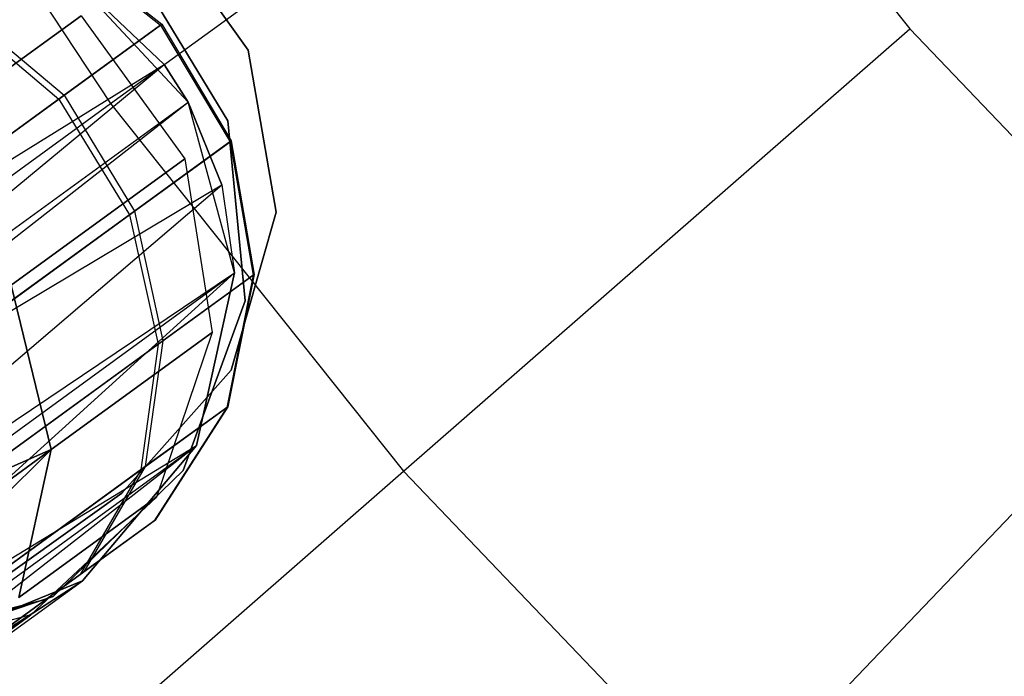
# Model space of a CAD drawing. Extents: x 0.3 to 7.1, y -3.38 to 3.38.
# Tile 91 of 256: x 2.52 to 2.79, y -0.99 to -0.81. Entities that reach past the tile are written whole.
import ezdxf

# ---------------------------------------------------------------- set-up
doc = ezdxf.new("R2010")
doc.units = 0
doc.header["$LTSCALE"] = 2.54
doc.layers.get('0').update_dxf_attribs({"linetype": 'CONTINUOUS'})

# ---------------------------------------------------------------- blocks, each defined once
blk = doc.blocks.new('SINGLES_AVVSTL_STL')
at = {"color": 0}
for p, q in [((2.47904, -0.72728, 5.30457), (2.54914, -0.83346, 5.30457)), ((2.47904, -0.72728, 5.30457), (2.54914, -0.83346, 5.30457)), ((2.54914, -0.83346, 5.30457), (2.69635, -0.7265, 5.4454)), ((2.54914, -0.83346, 5.30457), (2.69635, -0.7265, 5.4454)), ((2.69635, -0.7265, 5.4454), (2.7655, -0.81321, 5.4454)), ((2.69635, -0.7265, 5.4454), (2.7655, -0.81321, 5.4454)), ((2.56057, -0.78277, 54.83894), (2.58641, -0.81901, 54.83894)), ((2.58641, -0.81901, 54.63894), (2.56057, -0.78277, 54.63894)), ((2.58641, -0.81901, 54.63894), (2.56057, -0.78277, 54.63894)), ((2.56057, -0.78277, 54.83894), (2.58641, -0.81901, 54.83894)), ((2.56057, -0.78278, 20.47364), (2.58641, -0.81901, 20.47364)), ((2.58641, -0.81901, 20.27364), (2.56057, -0.78278, 20.27364)), ((2.58641, -0.81901, 20.27364), (2.56057, -0.78278, 20.27364)), ((2.56057, -0.78278, 20.47364), (2.58641, -0.81901, 20.47364)), ((2.53386, -0.78947, 54.76956), (2.56267, -0.81222, 54.77109)), ((2.53386, -0.78947, 54.76956), (2.56267, -0.81222, 54.77109)), ((2.53418, -0.78923, 54.68344), (2.56301, -0.81198, 54.68199)), ((2.53418, -0.78923, 54.68344), (2.56301, -0.81198, 54.68199)), ((2.55541, -0.79627, 61.72336), (2.58084, -0.8381, 61.72336)), ((2.58084, -0.8381, 61.52336), (2.55541, -0.79627, 61.52336)), ((2.58084, -0.8381, 61.52336), (2.55541, -0.79627, 61.52336)), ((2.55541, -0.79627, 61.72336), (2.58084, -0.8381, 61.72336)), ((2.57013, -0.83311, 61.75081), (2.53754, -0.79806, 61.75081)), ((2.53754, -0.79806, 61.33122), (2.56364, -0.82292, 61.32472)), ((2.57013, -0.83311, 61.75081), (2.53754, -0.79806, 61.75081)), ((2.56364, -0.82292, 61.32472), (2.53754, -0.79806, 61.75081)), ((2.53754, -0.79806, 61.33122), (2.56364, -0.82292, 61.32472)), ((2.56364, -0.82292, 61.32472), (2.53754, -0.79806, 61.75081)), ((2.54114, -0.80969, 20.27784), (2.49406, -0.84389, 20.15803)), ((2.54114, -0.80969, 20.27784), (2.49406, -0.84389, 20.15803)), ((2.49406, -0.84389, 20.53083), (2.54114, -0.80969, 20.41103)), ((2.49406, -0.84389, 20.53083), (2.54114, -0.80969, 20.41103)), ((2.50725, -0.80879, 54.86556), (2.53515, -0.83222, 54.87044)), ((2.50725, -0.80879, 54.86556), (2.53515, -0.83222, 54.87044)), ((2.50862, -0.8078, 54.58784), (2.53656, -0.8312, 54.58307)), ((2.50862, -0.8078, 54.58784), (2.53656, -0.8312, 54.58307)), ((2.54114, -0.80969, 20.27784), (2.56927, -0.84841, 20.27784)), ((2.54114, -0.80969, 20.41103), (2.56927, -0.84841, 20.41103)), ((2.54114, -0.80969, 20.27784), (2.56927, -0.84841, 20.27784)), ((2.54114, -0.80969, 20.41103), (2.56927, -0.84841, 20.41103)), ((2.53515, -0.83222, 54.87044), (2.56267, -0.81222, 54.77109)), ((2.53515, -0.83222, 54.87044), (2.56267, -0.81222, 54.77109)), ((2.56301, -0.81198, 54.68199), (2.53656, -0.8312, 54.58307)), ((2.56301, -0.81198, 54.68199), (2.53656, -0.8312, 54.58307)), ((2.56267, -0.81222, 54.77109), (2.56301, -0.81198, 54.68199)), ((2.56267, -0.81222, 54.77109), (2.56301, -0.81198, 54.68199)), ((2.56267, -0.81222, 54.77109), (2.58147, -0.8438, 54.77057)), ((2.56267, -0.81222, 54.77109), (2.58147, -0.8438, 54.77057)), ((2.56301, -0.81198, 54.68199), (2.58181, -0.84355, 54.68248)), ((2.56301, -0.81198, 54.68199), (2.58181, -0.84355, 54.68248)), ((2.62847, -0.93294, 5.30457), (2.7655, -0.81321, 5.4454)), ((2.62847, -0.93294, 5.30457), (2.7655, -0.81321, 5.4454)), ((2.7655, -0.81321, 5.4454), (2.84214, -0.89337, 5.4454)), ((2.7655, -0.81321, 5.4454), (2.84214, -0.89337, 5.4454)), ((2.58641, -0.81901, 54.83894), (2.59397, -0.86286, 54.83894)), ((2.59397, -0.86286, 54.63894), (2.58641, -0.81901, 54.63894)), ((2.58641, -0.81901, 54.63894), (2.58641, -0.81901, 54.83894)), ((2.58641, -0.81901, 54.63894), (2.58641, -0.81901, 54.83894)), ((2.59397, -0.86286, 54.63894), (2.58641, -0.81901, 54.63894)), ((2.58641, -0.81901, 54.83894), (2.59397, -0.86286, 54.83894)), ((2.58641, -0.81901, 20.47364), (2.59397, -0.86287, 20.47364)), ((2.59397, -0.86287, 20.27364), (2.58641, -0.81901, 20.27364)), ((2.58641, -0.81901, 20.27364), (2.58641, -0.81901, 20.47364)), ((2.58641, -0.81901, 20.27364), (2.58641, -0.81901, 20.47364)), ((2.59397, -0.86287, 20.27364), (2.58641, -0.81901, 20.27364)), ((2.58641, -0.81901, 20.47364), (2.59397, -0.86287, 20.47364)), ((2.39955, -0.92432, 61.32577), (2.56364, -0.82292, 61.32472)), ((2.39955, -0.92432, 61.32577), (2.56364, -0.82292, 61.32472)), ((2.41517, -0.94569, 61.32545), (2.56364, -0.82292, 61.32472)), ((2.41517, -0.94569, 61.32545), (2.56364, -0.82292, 61.32472)), ((2.56364, -0.82292, 61.32472), (2.57013, -0.83311, 61.32545)), ((2.57013, -0.83311, 61.75081), (2.56364, -0.82292, 61.32472)), ((2.56364, -0.82292, 61.32472), (2.57013, -0.83311, 61.32545)), ((2.57013, -0.83311, 61.75081), (2.56364, -0.82292, 61.32472)), ((2.53656, -0.8312, 54.58307), (2.48402, -0.86936, 54.50104)), ((2.53656, -0.8312, 54.58307), (2.48402, -0.86936, 54.50104)), ((2.53656, -0.8312, 54.58307), (2.55565, -0.86255, 54.58468)), ((2.53656, -0.8312, 54.58307), (2.55565, -0.86255, 54.58468)), ((2.41167, -0.93333, 5.1494), (2.54914, -0.83346, 5.30457)), ((2.41167, -0.93333, 5.1494), (2.54914, -0.83346, 5.30457)), ((2.41517, -0.94569, 61.32545), (2.57013, -0.83311, 61.32545)), ((2.41517, -0.94569, 61.32545), (2.57013, -0.83311, 61.32545)), ((2.41886, -0.95117, 61.32648), (2.57013, -0.83311, 61.32545)), ((2.41886, -0.95117, 61.32648), (2.57013, -0.83311, 61.32545)), ((2.48196, -0.87086, 54.95151), (2.53515, -0.83222, 54.87044)), ((2.48196, -0.87086, 54.95151), (2.53515, -0.83222, 54.87044)), ((2.53515, -0.83222, 54.87044), (2.55426, -0.86357, 54.86879)), ((2.53515, -0.83222, 54.87044), (2.55426, -0.86357, 54.86879)), ((2.54914, -0.83346, 5.30457), (2.62847, -0.93294, 5.30457)), ((2.54914, -0.83346, 5.30457), (2.62847, -0.93294, 5.30457)), ((2.58271, -0.87929, 61.75081), (2.57013, -0.83311, 61.75081)), ((2.57013, -0.83311, 61.32545), (2.57922, -0.85543, 61.33122)), ((2.57922, -0.85543, 61.33122), (2.57013, -0.83311, 61.75081)), ((2.58271, -0.87929, 61.75081), (2.57013, -0.83311, 61.75081)), ((2.57922, -0.85543, 61.33122), (2.57013, -0.83311, 61.75081)), ((2.57013, -0.83311, 61.32545), (2.57922, -0.85543, 61.33122)), ((2.57013, -0.83311, 61.32545), (2.57013, -0.83311, 61.75081)), ((2.57013, -0.83311, 61.32545), (2.57013, -0.83311, 61.75081)), ((2.58084, -0.8381, 61.72336), (2.5856, -0.88682, 61.72336)), ((2.5856, -0.88682, 61.52336), (2.58084, -0.8381, 61.52336)), ((2.58084, -0.8381, 61.52336), (2.58084, -0.8381, 61.72336)), ((2.58084, -0.8381, 61.52336), (2.58084, -0.8381, 61.72336)), ((2.5856, -0.88682, 61.52336), (2.58084, -0.8381, 61.52336)), ((2.58084, -0.8381, 61.72336), (2.5856, -0.88682, 61.72336)), ((2.55426, -0.86357, 54.86879), (2.58147, -0.8438, 54.77057)), ((2.55426, -0.86357, 54.86879), (2.58147, -0.8438, 54.77057)), ((2.58181, -0.84355, 54.68248), (2.55565, -0.86255, 54.58468)), ((2.58181, -0.84355, 54.68248), (2.55565, -0.86255, 54.58468)), ((2.58147, -0.8438, 54.77057), (2.58181, -0.84355, 54.68248)), ((2.58147, -0.8438, 54.77057), (2.58181, -0.84355, 54.68248)), ((2.58147, -0.8438, 54.77057), (2.58771, -0.87992, 54.76807)), ((2.58147, -0.8438, 54.77057), (2.58771, -0.87992, 54.76807)), ((2.58181, -0.84355, 54.68248), (2.58803, -0.87969, 54.68483)), ((2.58181, -0.84355, 54.68248), (2.58803, -0.87969, 54.68483)), ((2.56927, -0.84841, 20.27784), (2.5222, -0.88262, 20.15803)), ((2.56927, -0.84841, 20.27784), (2.5222, -0.88262, 20.15803)), ((2.5222, -0.88262, 20.53083), (2.56927, -0.84841, 20.41103)), ((2.5222, -0.88262, 20.53083), (2.56927, -0.84841, 20.41103)), ((2.56927, -0.84841, 20.27784), (2.57665, -0.89544, 20.28282)), ((2.56927, -0.84841, 20.41103), (2.56927, -0.84841, 20.27784)), ((2.56927, -0.84841, 20.41103), (2.56927, -0.84841, 20.27784)), ((2.56927, -0.84841, 20.41103), (2.57665, -0.89544, 20.40604)), ((2.56927, -0.84841, 20.27784), (2.57665, -0.89544, 20.28282)), ((2.56927, -0.84841, 20.41103), (2.57665, -0.89544, 20.40604)), ((2.41886, -0.95117, 61.32648), (2.57922, -0.85543, 61.33122)), ((2.41886, -0.95117, 61.32648), (2.57922, -0.85543, 61.33122)), ((2.43527, -0.97832, 61.33827), (2.57922, -0.85543, 61.33122)), ((2.43527, -0.97832, 61.33827), (2.57922, -0.85543, 61.33122)), ((2.57922, -0.85543, 61.33122), (2.58271, -0.87929, 61.34243)), ((2.57922, -0.85543, 61.33122), (2.58271, -0.87929, 61.34243)), ((2.57922, -0.85543, 61.33122), (2.58271, -0.87929, 61.75081)), ((2.57922, -0.85543, 61.33122), (2.58271, -0.87929, 61.75081)), ((2.50167, -0.90177, 54.94895), (2.55426, -0.86357, 54.86879)), ((2.50167, -0.90177, 54.94895), (2.55426, -0.86357, 54.86879)), ((2.55565, -0.86255, 54.58468), (2.50371, -0.90029, 54.50357)), ((2.55565, -0.86255, 54.58468), (2.50371, -0.90029, 54.50357)), ((2.55426, -0.86357, 54.86879), (2.562, -0.8986, 54.86085)), ((2.55426, -0.86357, 54.86879), (2.562, -0.8986, 54.86085)), ((2.55565, -0.86255, 54.58468), (2.56332, -0.89764, 54.59245)), ((2.55565, -0.86255, 54.58468), (2.56332, -0.89764, 54.59245)), ((2.59397, -0.86286, 54.83894), (2.58176, -0.90566, 54.83894)), ((2.58176, -0.90566, 54.63894), (2.59397, -0.86286, 54.63894)), ((2.58176, -0.90566, 54.63894), (2.59397, -0.86286, 54.63894)), ((2.59397, -0.86286, 54.83894), (2.58176, -0.90566, 54.83894)), ((2.59397, -0.86287, 20.47364), (2.58176, -0.90566, 20.47364)), ((2.58176, -0.90566, 20.27364), (2.59397, -0.86287, 20.27364)), ((2.58176, -0.90566, 20.27364), (2.59397, -0.86287, 20.27364)), ((2.59397, -0.86287, 20.47364), (2.58176, -0.90566, 20.47364)), ((2.59397, -0.86286, 54.63894), (2.59397, -0.86286, 54.83894)), ((2.59397, -0.86286, 54.63894), (2.59397, -0.86286, 54.83894)), ((2.59397, -0.86287, 20.27364), (2.59397, -0.86287, 20.47364)), ((2.59397, -0.86287, 20.27364), (2.59397, -0.86287, 20.47364)), ((2.43527, -0.97832, 61.33827), (2.58271, -0.87929, 61.34243)), ((2.43527, -0.97832, 61.33827), (2.58271, -0.87929, 61.34243)), ((2.43836, -0.98419, 61.34244), (2.58271, -0.87929, 61.34243)), ((2.43836, -0.98419, 61.34244), (2.58271, -0.87929, 61.34243)), ((2.44665, -1.0025, 61.36034), (2.58271, -0.87929, 61.34243)), ((2.44665, -1.0025, 61.36034), (2.58271, -0.87929, 61.34243)), ((2.57238, -0.92602, 61.75081), (2.58271, -0.87929, 61.75081)), ((2.58271, -0.87929, 61.34243), (2.57238, -0.92602, 61.37825)), ((2.58271, -0.87929, 61.34243), (2.57238, -0.92602, 61.37825)), ((2.57238, -0.92602, 61.75081), (2.58271, -0.87929, 61.75081)), ((2.58271, -0.87929, 61.34243), (2.58271, -0.87929, 61.75081)), ((2.58271, -0.87929, 61.34243), (2.58271, -0.87929, 61.75081)), ((2.562, -0.8986, 54.86085), (2.58771, -0.87992, 54.76807)), ((2.562, -0.8986, 54.86085), (2.58771, -0.87992, 54.76807)), ((2.58803, -0.87969, 54.68483), (2.56332, -0.89764, 54.59245)), ((2.58803, -0.87969, 54.68483), (2.56332, -0.89764, 54.59245)), ((2.58771, -0.87992, 54.76807), (2.58056, -0.91573, 54.7639)), ((2.58771, -0.87992, 54.76807), (2.58056, -0.91573, 54.7639)), ((2.58803, -0.87969, 54.68483), (2.58084, -0.91552, 54.68875)), ((2.58803, -0.87969, 54.68483), (2.58084, -0.91552, 54.68875)), ((2.58771, -0.87992, 54.76807), (2.58803, -0.87969, 54.68483)), ((2.58771, -0.87992, 54.76807), (2.58803, -0.87969, 54.68483)), ((2.5222, -0.88262, 20.15803), (2.53309, -0.92708, 20.17199)), ((2.53309, -0.92708, 20.51688), (2.5222, -0.88262, 20.53083)), ((2.5222, -0.88262, 20.15803), (2.53309, -0.92708, 20.17199)), ((2.53309, -0.92708, 20.51688), (2.5222, -0.88262, 20.53083)), ((2.5856, -0.88682, 61.72336), (2.56876, -0.93278, 61.72336)), ((2.56876, -0.93278, 61.52336), (2.5856, -0.88682, 61.52336)), ((2.56876, -0.93278, 61.52336), (2.5856, -0.88682, 61.52336)), ((2.5856, -0.88682, 61.72336), (2.56876, -0.93278, 61.72336)), ((2.5856, -0.88682, 61.52336), (2.5856, -0.88682, 61.72336)), ((2.5856, -0.88682, 61.52336), (2.5856, -0.88682, 61.72336)), ((2.57665, -0.89544, 20.28282), (2.53309, -0.92708, 20.17199)), ((2.57665, -0.89544, 20.28282), (2.53309, -0.92708, 20.17199)), ((2.53309, -0.92708, 20.51688), (2.57665, -0.89544, 20.40604)), ((2.53309, -0.92708, 20.51688), (2.57665, -0.89544, 20.40604)), ((2.57665, -0.89544, 20.28282), (2.56157, -0.94, 20.29165)), ((2.57665, -0.89544, 20.40604), (2.56157, -0.94, 20.39721)), ((2.57665, -0.89544, 20.28282), (2.56157, -0.94, 20.29165)), ((2.57665, -0.89544, 20.40604), (2.56157, -0.94, 20.39721)), ((2.57665, -0.89544, 20.40604), (2.57665, -0.89544, 20.28282)), ((2.57665, -0.89544, 20.40604), (2.57665, -0.89544, 20.28282)), ((2.71639, -1.0249, 5.30457), (2.84214, -0.89337, 5.4454)), ((2.71639, -1.0249, 5.30457), (2.84214, -0.89337, 5.4454)), ((2.56332, -0.89764, 54.59245), (2.51426, -0.93329, 54.51583)), ((2.56332, -0.89764, 54.59245), (2.51426, -0.93329, 54.51583)), ((2.56332, -0.89764, 54.59245), (2.55853, -0.93173, 54.60533)), ((2.56332, -0.89764, 54.59245), (2.55853, -0.93173, 54.60533)), ((2.51233, -0.9347, 54.93658), (2.562, -0.8986, 54.86085)), ((2.51233, -0.9347, 54.93658), (2.562, -0.8986, 54.86085)), ((2.562, -0.8986, 54.86085), (2.55734, -0.93259, 54.84768)), ((2.562, -0.8986, 54.86085), (2.55734, -0.93259, 54.84768)), ((2.58176, -0.90566, 54.83894), (2.55219, -0.93892, 54.83894)), ((2.55219, -0.93892, 54.63894), (2.58176, -0.90566, 54.63894)), ((2.55219, -0.93892, 54.63894), (2.58176, -0.90566, 54.63894)), ((2.58176, -0.90566, 54.83894), (2.55219, -0.93892, 54.83894)), ((2.58176, -0.90566, 20.47364), (2.55219, -0.93892, 20.47364)), ((2.55219, -0.93892, 20.27364), (2.58176, -0.90566, 20.27364)), ((2.55219, -0.93892, 20.27364), (2.58176, -0.90566, 20.27364)), ((2.58176, -0.90566, 20.47364), (2.55219, -0.93892, 20.47364)), ((2.58176, -0.90566, 54.63894), (2.58176, -0.90566, 54.83894)), ((2.58176, -0.90566, 54.63894), (2.58176, -0.90566, 54.83894)), ((2.58176, -0.90566, 20.27364), (2.58176, -0.90566, 20.47364)), ((2.58176, -0.90566, 20.27364), (2.58176, -0.90566, 20.47364)), ((2.55734, -0.93259, 54.84768), (2.58056, -0.91573, 54.7639)), ((2.55734, -0.93259, 54.84768), (2.58056, -0.91573, 54.7639)), ((2.58084, -0.91552, 54.68875), (2.55853, -0.93173, 54.60533)), ((2.58084, -0.91552, 54.68875), (2.55853, -0.93173, 54.60533)), ((2.58056, -0.91573, 54.7639), (2.56097, -0.94637, 54.75864)), ((2.58056, -0.91573, 54.7639), (2.56097, -0.94637, 54.75864)), ((2.58084, -0.91552, 54.68875), (2.56121, -0.94619, 54.69369)), ((2.58084, -0.91552, 54.68875), (2.56121, -0.94619, 54.69369)), ((2.58056, -0.91573, 54.7639), (2.58084, -0.91552, 54.68875)), ((2.58056, -0.91573, 54.7639), (2.58084, -0.91552, 54.68875)), ((2.44665, -1.0025, 61.36034), (2.57238, -0.92602, 61.37825)), ((2.44665, -1.0025, 61.36034), (2.57238, -0.92602, 61.37825)), ((2.53309, -0.92708, 20.17199), (2.4478, -0.96453, 20.08342)), ((2.53309, -0.92708, 20.17199), (2.4478, -0.96453, 20.08342)), ((2.4478, -0.96453, 20.60545), (2.53309, -0.92708, 20.51688)), ((2.4478, -0.96453, 20.60545), (2.53309, -0.92708, 20.51688)), ((2.45045, -1.01463, 61.37828), (2.57238, -0.92602, 61.37825)), ((2.45045, -1.01463, 61.37828), (2.57238, -0.92602, 61.37825)), ((2.45138, -1.02045, 61.3901), (2.57238, -0.92602, 61.37825)), ((2.45138, -1.02045, 61.3901), (2.57238, -0.92602, 61.37825)), ((2.53309, -0.92708, 20.17199), (2.45474, -0.98401, 20.09581)), ((2.53309, -0.92708, 20.17199), (2.45474, -0.98401, 20.09581)), ((2.45474, -0.98401, 20.59306), (2.53309, -0.92708, 20.51688)), ((2.45474, -0.98401, 20.59306), (2.53309, -0.92708, 20.51688)), ((2.53309, -0.92708, 20.17199), (2.45792, -1.00146, 20.11213)), ((2.53309, -0.92708, 20.17199), (2.45792, -1.00146, 20.11213)), ((2.45792, -1.00146, 20.57673), (2.53309, -0.92708, 20.51688)), ((2.45792, -1.00146, 20.57673), (2.53309, -0.92708, 20.51688)), ((2.53309, -0.92708, 20.17199), (2.52426, -0.96711, 20.1967)), ((2.52426, -0.96711, 20.49216), (2.53309, -0.92708, 20.51688)), ((2.53309, -0.92708, 20.17199), (2.52426, -0.96711, 20.1967)), ((2.52426, -0.96711, 20.49216), (2.53309, -0.92708, 20.51688)), ((2.54152, -0.96261, 61.75081), (2.57238, -0.92602, 61.75081)), ((2.57238, -0.92602, 61.37825), (2.54152, -0.96261, 61.42473)), ((2.57238, -0.92602, 61.37825), (2.54152, -0.96261, 61.42473)), ((2.54152, -0.96261, 61.75081), (2.57238, -0.92602, 61.75081)), ((2.57238, -0.92602, 61.37825), (2.57238, -0.92602, 61.75081)), ((2.57238, -0.92602, 61.37825), (2.57238, -0.92602, 61.75081)), ((2.51249, -0.96518, 54.91605), (2.55734, -0.93259, 54.84768)), ((2.51249, -0.96518, 54.91605), (2.55734, -0.93259, 54.84768)), ((2.55853, -0.93173, 54.60533), (2.51423, -0.96392, 54.53615)), ((2.55853, -0.93173, 54.60533), (2.51423, -0.96392, 54.53615)), ((2.56876, -0.93278, 61.72336), (2.53363, -0.96689, 61.72336)), ((2.53363, -0.96689, 61.52336), (2.56876, -0.93278, 61.52336)), ((2.53363, -0.96689, 61.52336), (2.56876, -0.93278, 61.52336)), ((2.56876, -0.93278, 61.72336), (2.53363, -0.96689, 61.72336)), ((2.55734, -0.93259, 54.84768), (2.5409, -0.96095, 54.83106)), ((2.55734, -0.93259, 54.84768), (2.5409, -0.96095, 54.83106)), ((2.55853, -0.93173, 54.60533), (2.54193, -0.9602, 54.62158)), ((2.55853, -0.93173, 54.60533), (2.54193, -0.9602, 54.62158)), ((2.56876, -0.93278, 61.52336), (2.56876, -0.93278, 61.72336)), ((2.56876, -0.93278, 61.52336), (2.56876, -0.93278, 61.72336)), ((2.50051, -1.04473, 5.1494), (2.62847, -0.93294, 5.30457)), ((2.50051, -1.04473, 5.1494), (2.62847, -0.93294, 5.30457)), ((2.62847, -0.93294, 5.30457), (2.71639, -1.0249, 5.30457)), ((2.62847, -0.93294, 5.30457), (2.71639, -1.0249, 5.30457)), ((2.55219, -0.93892, 54.83894), (2.47472, -0.99417, 54.83894)), ((2.47472, -0.99417, 54.63894), (2.55219, -0.93892, 54.63894)), ((2.47472, -0.99417, 54.63894), (2.55219, -0.93892, 54.63894)), ((2.55219, -0.93892, 54.83894), (2.47472, -0.99417, 54.83894)), ((2.55219, -0.93892, 20.47364), (2.47472, -0.99417, 20.47364)), ((2.47472, -0.99417, 20.27364), (2.55219, -0.93892, 20.27364)), ((2.47472, -0.99417, 20.27364), (2.55219, -0.93892, 20.27364)), ((2.55219, -0.93892, 20.47364), (2.47472, -0.99417, 20.47364)), ((2.56157, -0.94, 20.29165), (2.52426, -0.96711, 20.1967)), ((2.56157, -0.94, 20.29165), (2.52426, -0.96711, 20.1967)), ((2.52426, -0.96711, 20.49216), (2.56157, -0.94, 20.39721)), ((2.52426, -0.96711, 20.49216), (2.56157, -0.94, 20.39721)), ((2.56157, -0.94, 20.29165), (2.5275, -0.97189, 20.30231)), ((2.56157, -0.94, 20.39721), (2.5275, -0.97189, 20.38656)), ((2.56157, -0.94, 20.29165), (2.5275, -0.97189, 20.30231)), ((2.56157, -0.94, 20.39721), (2.5275, -0.97189, 20.38656)), ((2.55219, -0.93892, 54.83894), (2.55219, -0.93892, 54.63894)), ((2.55219, -0.93892, 54.83894), (2.55219, -0.93892, 54.63894)), ((2.55219, -0.93892, 20.47364), (2.55219, -0.93892, 20.27364)), ((2.55219, -0.93892, 20.47364), (2.55219, -0.93892, 20.27364)), ((2.56157, -0.94, 20.39721), (2.56157, -0.94, 20.29165)), ((2.56157, -0.94, 20.39721), (2.56157, -0.94, 20.29165)), ((2.56121, -0.94619, 54.69369), (2.54193, -0.9602, 54.62158)), ((2.56121, -0.94619, 54.69369), (2.54193, -0.9602, 54.62158)), ((2.56097, -0.94637, 54.75864), (2.56121, -0.94619, 54.69369)), ((2.56097, -0.94637, 54.75864), (2.56121, -0.94619, 54.69369)), ((2.5409, -0.96095, 54.83106), (2.56097, -0.94637, 54.75864)), ((2.5409, -0.96095, 54.83106), (2.56097, -0.94637, 54.75864)), ((2.50213, -0.98912, 54.89016), (2.5409, -0.96095, 54.83106)), ((2.50213, -0.98912, 54.89016), (2.5409, -0.96095, 54.83106)), ((2.54193, -0.9602, 54.62158), (2.50364, -0.98802, 54.56178)), ((2.54193, -0.9602, 54.62158), (2.50364, -0.98802, 54.56178)), ((2.43883, -1.02957, 61.45933), (2.54152, -0.96261, 61.42473)), ((2.43883, -1.02957, 61.45933), (2.54152, -0.96261, 61.42473)), ((2.4489, -1.02989, 61.42377), (2.54152, -0.96261, 61.42473)), ((2.4489, -1.02989, 61.42377), (2.54152, -0.96261, 61.42473)), ((2.45138, -1.02045, 61.3901), (2.54152, -0.96261, 61.42473)), ((2.45138, -1.02045, 61.3901), (2.54152, -0.96261, 61.42473)), ((2.49719, -0.98065, 61.75081), (2.54152, -0.96261, 61.75081)), ((2.54152, -0.96261, 61.42473), (2.49719, -0.98065, 61.47119)), ((2.54152, -0.96261, 61.42473), (2.49719, -0.98065, 61.47119)), ((2.49719, -0.98065, 61.75081), (2.54152, -0.96261, 61.75081)), ((2.54152, -0.96261, 61.42473), (2.54152, -0.96261, 61.75081)), ((2.54152, -0.96261, 61.42473), (2.54152, -0.96261, 61.75081)), ((2.53363, -0.96689, 61.72336), (2.48719, -0.98237, 61.72336)), ((2.48719, -0.98237, 61.52336), (2.53363, -0.96689, 61.52336)), ((2.48719, -0.98237, 61.52336), (2.53363, -0.96689, 61.52336)), ((2.53363, -0.96689, 61.72336), (2.48719, -0.98237, 61.72336)), ((2.5318, -0.96756, 54.69898), (2.49656, -0.97675, 54.70392)), ((2.5318, -0.96756, 54.69898), (2.49656, -0.97675, 54.70392)), ((2.5318, -0.96756, 54.69898), (2.51576, -0.97921, 54.63901)), ((2.5318, -0.96756, 54.69898), (2.51576, -0.97921, 54.63901)), ((2.53159, -0.96771, 54.75301), (2.5318, -0.96756, 54.69898)), ((2.53159, -0.96771, 54.75301), (2.5318, -0.96756, 54.69898)), ((2.53363, -0.96689, 61.52336), (2.53363, -0.96689, 61.72336)), ((2.53363, -0.96689, 61.52336), (2.53363, -0.96689, 61.72336)), ((2.53159, -0.96771, 54.75301), (2.4964, -0.97687, 54.74775)), ((2.53159, -0.96771, 54.75301), (2.4964, -0.97687, 54.74775)), ((2.5149, -0.97984, 54.81324), (2.53159, -0.96771, 54.75301)), ((2.5149, -0.97984, 54.81324), (2.53159, -0.96771, 54.75301)), ((2.5275, -0.97189, 20.30231), (2.48224, -0.98379, 20.31234)), ((2.5275, -0.97189, 20.38656), (2.48224, -0.98379, 20.37653)), ((2.5275, -0.97189, 20.30231), (2.48224, -0.98379, 20.31234)), ((2.5275, -0.97189, 20.38656), (2.48224, -0.98379, 20.37653)), ((2.5275, -0.97189, 20.30231), (2.49772, -0.99352, 20.22652)), ((2.5275, -0.97189, 20.30231), (2.49772, -0.99352, 20.22652)), ((2.49772, -0.99352, 20.46236), (2.5275, -0.97189, 20.38656)), ((2.49772, -0.99352, 20.46236), (2.5275, -0.97189, 20.38656)), ((2.5275, -0.97189, 20.38656), (2.5275, -0.97189, 20.30231)), ((2.5275, -0.97189, 20.38656), (2.5275, -0.97189, 20.30231))]:
    blk.add_line(p, q, dxfattribs=at)

msp = doc.modelspace()

# ---------------------------------------------------------------- block references
at = {"color": 0}
msp.add_blockref('SINGLES_AVVSTL_STL', (0, 0), dxfattribs=at)

doc.saveas('drawing.dxf')
